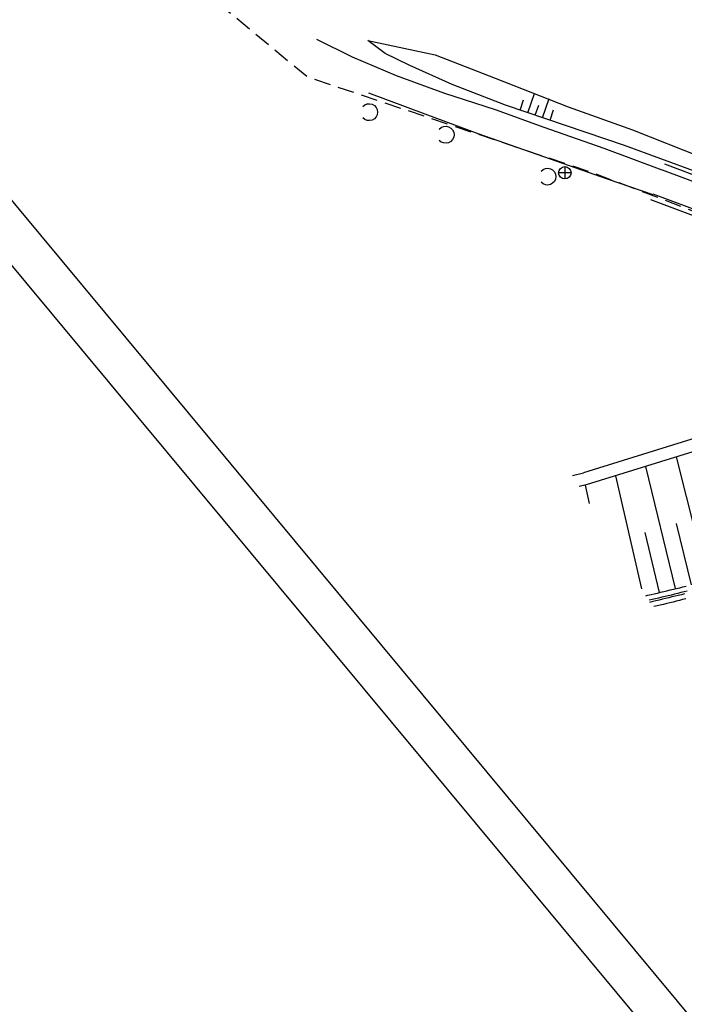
# Model space of a CAD drawing. Extents: x 448150 to 449332, y 437108 to 438384.
# Tile 3 of 172: x 448332 to 448412, y 437673 to 437792. Entities that reach past the tile are written whole.
import ezdxf

# ---------------------------------------------------------------- set-up
doc = ezdxf.new("R2010")
doc.units = 0
doc.header["$LTSCALE"] = 2
doc.header["$MEASUREMENT"] = 0
doc.linetypes.add('AUSGEZOGEN', pattern=[0])
doc.linetypes.add('GESTRICH-X2', pattern=[1.5, 1, -0.5])
doc.layers.get('0').update_dxf_attribs({"linetype": 'AUSGEZOGEN'})
for name, color, linetype in [('DB-Andere_Planer', 15, 'CONTINUOUS'), ('DB-Bestand', 8, 'CONTINUOUS'), ('Planeinteilung', 250, 'CONTINUOUS'), ('RAHMEN', 7, 'AUSGEZOGEN'), ('STROMLTG', 4, 'AUSGEZOGEN')]:
    doc.layers.add(name, color=color, linetype=linetype)

# ---------------------------------------------------------------- blocks, each defined once
blk = doc.blocks.new('PRIM_AC1_61')
at = {"layer": 'DB-Bestand', "color": 253, "linetype": 'Continuous'}
for points in [[(189.16, 265.49), (187.58, 267.38)], [(187.71, 264.27), (186.13, 266.17)], [(189.89, 266.09), (189.04, 267.1)], [(188.43, 264.88), (187.59, 265.89)], [(186.94, 263.63), (186.1, 264.65)]]:
    blk.add_lwpolyline(points, dxfattribs=at)
blk = doc.blocks.new('PRIM_A61_173')
at = {"layer": 'DB-Bestand', "color": 253, "linetype": 'Continuous'}
for p, q in [((196.64, 264.94), (195.86, 263.66)), ((195.61, 264.69), (196.89, 263.91))]:
    blk.add_line(p, q, dxfattribs=at)
blk.add_circle((196.25, 264.3), 0.75, dxfattribs=at)
blk = doc.blocks.new('PRIM_A65_237')
at = {"layer": 'DB-Bestand', "color": 253, "linetype": 'Continuous'}
blk.add_lwpolyline([(176.61, 247.6, -0.69108), (178.13, 248.78, -0.69108), (177.77, 246.89)], format="xyb", dxfattribs=at)
blk = doc.blocks.new('PRIM_A65_238')
at = {"layer": 'DB-Bestand', "color": 253, "linetype": 'Continuous'}
blk.add_lwpolyline([(183.79, 254.08, -0.69108), (185.31, 255.26, -0.69108), (184.95, 253.37)], format="xyb", dxfattribs=at)
blk = doc.blocks.new('PRIM_A65_239')
at = {"layer": 'DB-Bestand', "color": 253, "linetype": 'Continuous'}
blk.add_lwpolyline([(194.56, 261.95, -0.69108), (196.08, 263.13, -0.691081), (195.72, 261.24)], format="xyb", dxfattribs=at)
blk = doc.blocks.new('1135594')
blk.add_line((0, 0), (1135, 0))
at = {"layer": 'RAHMEN'}
blk.add_line((25, 5), (950, 5), dxfattribs=at)

msp = doc.modelspace()

# ---------------------------------------------------------------- linework, layer by layer
at = {"layer": 'DB-Andere_Planer', "linetype": 'Continuous'}
for p, q in [((448409.52, 437774.25), (448436.84, 437763.95)), ((448409.78, 437774.96), (448437.08, 437764.66)), ((448440.2, 437758.67), (448408.14, 437770.59)), ((448440.46, 437759.37), (448408.4, 437771.29)), ((448422.96, 437744.66), (448399.97, 437737.52)), ((448423.35, 437743.21), (448400.3, 437736.06)), ((448415.01, 437724.44), (448411.23, 437739.45)), ((448398.62, 437737.21), (448399.97, 437737.52)), ((448407.04, 437723.44), (448403.87, 437737.16)), ((448411.13, 437723.48), (448407.52, 437738.3)), ((448400.3, 437736.06), (448399.44, 437735.86)), ((448400.71, 437733.79), (448400.22, 437736.04)), ((448413.07, 437723.96), (448411.23, 437731.36)), ((448409.19, 437723.01), (448407.44, 437730.3)), ((448408.17, 437722.77), (448408.55, 437722.86)), ((448408.55, 437722.86), (448408.94, 437722.95)), ((448408.94, 437722.95), (448409.32, 437723.04)), ((448409.32, 437723.04), (448409.71, 437723.14)), ((448409.71, 437723.14), (448410.09, 437723.23)), ((448410.09, 437723.23), (448410.48, 437723.32)), ((448410.48, 437723.32), (448410.86, 437723.42)), ((448411.01, 437722.81), (448410.62, 437722.71)), ((448410.86, 437723.42), (448411.25, 437723.51)), ((448411.39, 437722.9), (448411.01, 437722.81)), ((448411.25, 437723.51), (448411.63, 437723.6)), ((448411.78, 437723), (448411.39, 437722.9)), ((448411.63, 437723.6), (448412.02, 437723.7)), ((448412.16, 437723.09), (448411.78, 437723)), ((448412.22, 437722.85), (448411.84, 437722.75)), ((448412.02, 437723.7), (448412.4, 437723.79)), ((448412.55, 437723.19), (448412.16, 437723.09)), ((448407.53, 437722.62), (448407.78, 437722.68)), ((448407.78, 437722.68), (448408.17, 437722.77)), ((448408.31, 437722.16), (448407.92, 437722.07)), ((448408.37, 437721.92), (448407.98, 437721.82)), ((448408.7, 437722.25), (448408.31, 437722.16)), ((448408.75, 437722.01), (448408.37, 437721.92)), ((448409.08, 437722.34), (448408.7, 437722.25)), ((448409.14, 437722.1), (448408.75, 437722.01)), ((448409.47, 437722.44), (448409.08, 437722.34)), ((448409.53, 437722.19), (448409.14, 437722.1)), ((448409.85, 437722.53), (448409.47, 437722.44)), ((448409.91, 437722.29), (448409.53, 437722.19)), ((448410.06, 437721.68), (448409.67, 437721.58)), ((448410.24, 437722.62), (448409.85, 437722.53)), ((448410.3, 437722.38), (448409.91, 437722.29)), ((448410.44, 437721.77), (448410.06, 437721.68)), ((448410.62, 437722.71), (448410.24, 437722.62)), ((448410.68, 437722.47), (448410.3, 437722.38)), ((448410.83, 437721.86), (448410.44, 437721.77)), ((448411.07, 437722.57), (448410.68, 437722.47)), ((448411.22, 437721.96), (448410.83, 437721.86)), ((448411.45, 437722.66), (448411.07, 437722.57)), ((448411.6, 437722.05), (448411.22, 437721.96)), ((448411.84, 437722.75), (448411.45, 437722.66)), ((448411.99, 437722.15), (448411.6, 437722.05)), ((448412.37, 437722.24), (448411.99, 437722.15)), ((448408.9, 437721.4), (448408.51, 437721.31)), ((448409.28, 437721.49), (448408.9, 437721.4)), ((448409.67, 437721.58), (448409.28, 437721.49))]:
    msp.add_line(p, q, dxfattribs=at)
at = {"layer": 'DB-Bestand', "linetype": 'Continuous'}
for p, q in [((448371.96, 437787.88), (448367.65, 437790.04)), ((448375.94, 437788.34), (448373.81, 437789.93)), ((448373.81, 437789.93), (448381.98, 437788.17)), ((448377.3, 437785.65), (448371.96, 437787.88)), ((448378.85, 437786.94), (448375.94, 437788.34)), ((448381.98, 437788.17), (448389.27, 437785.35)), ((448384.03, 437784.6), (448378.85, 437786.94)), ((448383.14, 437783.47), (448377.3, 437785.65)), ((448389.27, 437785.35), (448398.11, 437781.87)), ((448390.53, 437782.06), (448384.03, 437784.6)), ((448373.9, 437783.59), (448380.72, 437781.04)), ((448389.29, 437781.52), (448383.14, 437783.47)), ((448395.18, 437779.37), (448389.29, 437781.52)), ((448397.89, 437779.57), (448390.53, 437782.06)), ((448398.11, 437781.87), (448405.89, 437779.07)), ((448380.72, 437781.04), (448387.14, 437778.63)), ((448402.48, 437776.83), (448395.18, 437779.37)), ((448404.93, 437777.19), (448397.89, 437779.57)), ((448405.89, 437779.07), (448414.27, 437775.76)), ((448387.14, 437778.63), (448395.1, 437775.85)), ((448409.5, 437774.2), (448402.48, 437776.83)), ((448413.73, 437773.94), (448404.93, 437777.19)), ((448395.1, 437775.85), (448402.85, 437773.16)), ((448402.85, 437773.16), (448408.39, 437771.25))]:
    msp.add_line(p, q, dxfattribs=at)
at = {"layer": 'STROMLTG', "linetype": 'GESTRICH-X2', "flags": 128}
msp.add_lwpolyline([(448343.62, 437895.57), (448345.91, 437893.78), (448340.51, 437865.84), (448335.89, 437840.55), (448339.57, 437822.79), (448347.55, 437806.64), (448352.75, 437796.91), (448366.48, 437785.52), (448401.27, 437773.83), (448424.96, 437764.82), (448437.76, 437757.91), (448448.95, 437747.01), (448459, 437732.41)], dxfattribs=at)

# ---------------------------------------------------------------- block references
at = {"linetype": 'Continuous', "rotation": 301.4796983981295}
for name in ['PRIM_AC1_61', 'PRIM_A65_237', 'PRIM_A65_238', 'PRIM_A65_239', 'PRIM_A61_173']:
    msp.add_blockref(name, (448069.82, 437803.23), dxfattribs=at)
at = {"layer": 'Planeinteilung', "linetype": 'Continuous', "rotation": 309.7713901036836}
msp.add_blockref('1135594', (448149.7, 437980.02), dxfattribs=at)

doc.saveas('drawing.dxf')
